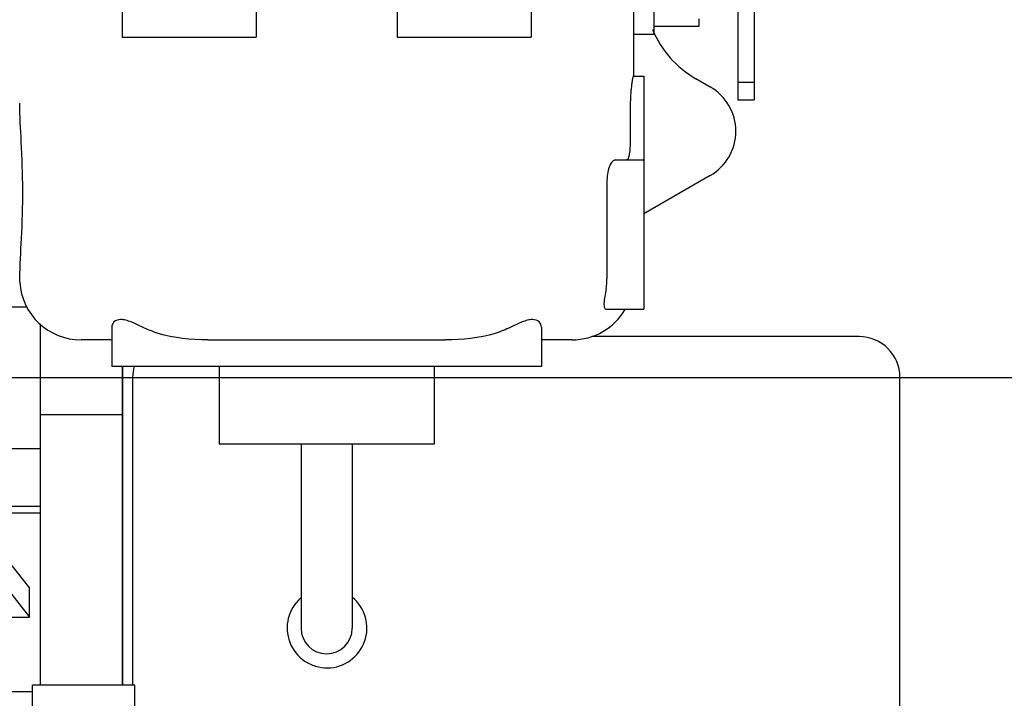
# Model space of a CAD drawing. Header units: millimetres. Extents: x 0 to 1189, y 0 to 841.
# Tile 112 of 135: x 395 to 414, y 684 to 697. Entities that reach past the tile are written whole.
import ezdxf

# ---------------------------------------------------------------- set-up
doc = ezdxf.new("R2010")
doc.units = ezdxf.units.MM
doc.header["$LTSCALE"] = 65.395
doc.linetypes.add('CENTER', pattern=[0.6, 0.375, -0.075, 0.075, -0.075])
for name, color, linetype in [('25007_060000_IMO-2_SKL_PBL182', 7, 'CONTINUOUS'), ('25007_060000_IMO-2_SKL_PBL183', 7, 'CONTINUOUS'), ('25007_060000_IMO-2_SKL_PBL185', 7, 'CONTINUOUS'), ('25007_060000_IMO-2_SKL_PBL187', 7, 'CONTINUOUS'), ('25007_060000_IMO-2_SKL_PBL189', 7, 'CONTINUOUS'), ('25007_060000_IMO-2_SKL_PBL190', 7, 'CONTINUOUS'), ('25007_060000_IMO-2_SKL_PBL191', 7, 'CONTINUOUS'), ('25007_060000_IMO-2_SKL_PBL192', 7, 'CONTINUOUS'), ('25007_060000_IMO-2_SKL_PBL193', 7, 'CONTINUOUS'), ('25007_060000_IMO-2_SKL_PBL194', 7, 'CONTINUOUS'), ('25007_060000_IMO-2_SKL_PBL195', 7, 'CONTINUOUS'), ('25007_060000_IMO-2_SKL_PBL196', 7, 'CONTINUOUS'), ('25007_060000_IMO-2_SKL_PBL197', 7, 'CONTINUOUS'), ('25007_060000_IMO-2_SKL_PBL198', 7, 'CONTINUOUS'), ('25007_060000_IMO-2_SKL_PBL199', 7, 'CONTINUOUS'), ('25007_060000_TLKGS_KGS_V_ABL8', 7, 'CONTINUOUS'), ('25007_061000_TLKGS_KGS_V_ABL50', 7, 'CONTINUOUS'), ('25007_062000_TLKGS_KGS_TL_V_ABL9', 7, 'CONTINUOUS'), ('25007_116500_03_SIMPLE1_A_ABL188', 7, 'CONTINUOUS'), ('25007_153202_48_ABL62', 7, 'CONTINUOUS'), ('25007_153202_48_T1_PBL139', 7, 'CONTINUOUS'), ('25007_153202_48_T2_PBL385', 7, 'CONTINUOUS'), ('25007_452000_10_SIMPLE1_A_ABL169', 7, 'CONTINUOUS'), ('25007_634500_05_SIMPLE1_A_ABL164', 7, 'CONTINUOUS'), ('25007_634500_05_SIMPLE1_T1_A_PBL165', 7, 'CONTINUOUS'), ('25007_641000_05_SIMPLE1_E_ABL51', 7, 'CONTINUOUS'), ('25007_641000_05_SIMPLE1_T2_E_PBL52', 7, 'CONTINUOUS'), ('25007_644000_01_SIMPLE1_C_ABL107', 7, 'CONTINUOUS'), ('25007_644000_02_SIMPLE1_C_ABL147', 7, 'CONTINUOUS'), ('25007_724700_04_SIMPLE1_A_ABL10', 7, 'CONTINUOUS'), ('25007_725500_29_SIMPLE1_X#AF1_ABL14', 7, 'CONTINUOUS'), ('25007_728000_05_SIMPLE1_F_ABL20', 7, 'CONTINUOUS'), ('25007_765000_05_SIMPLE1_T1_X_PBL144', 7, 'CONTINUOUS'), ('25007_765000_05_SIMPLE1_X_ABL137', 7, 'CONTINUOUS'), ('25007_766000_04_SIMPLE1_X_ABL184', 7, 'CONTINUOUS'), ('25007_833000_15_SIMPLE1_D_ABL16', 7, 'CONTINUOUS'), ('25007_833200_01_SIMPLE1_X_ABL12', 7, 'CONTINUOUS'), ('25007_884500_27_SIMPLE1_X_ABL186', 7, 'CONTINUOUS'), ('25097_000000_IMO-2_SKL_PBL201', 7, 'CONTINUOUS'), ('25097_000000_IMO-2_SKL_PBL202', 7, 'CONTINUOUS'), ('25097_000000_IMO-2_SKL_PBL204', 7, 'CONTINUOUS'), ('25097_000000_IMO-2_SKL_PBL205', 7, 'CONTINUOUS'), ('25097_000000_IMO-2_SKL_PBL206', 7, 'CONTINUOUS'), ('25097_000000_IMO-2_SKL_PBL208', 7, 'CONTINUOUS'), ('25097_000000_IMO-2_SKL_PBL211', 7, 'CONTINUOUS'), ('25097_000000_IMO-2_SKL_PBL213', 7, 'CONTINUOUS'), ('25097_000000_TLKGS_MARKETING_ABL3', 7, 'CONTINUOUS'), ('25097_000000_TRENNSTELLEN_TLKGS_PBL203', 7, 'CONTINUOUS'), ('25097_030000_TLKGS_V_ABL4', 7, 'CONTINUOUS'), ('25097_100000_TLKGS_V_ABL179', 7, 'CONTINUOUS'), ('25097_111000_21_SIMPLE1_A_ABL180', 7, 'CONTINUOUS'), ('25097_111000_21_SIMPLE1_T1_A_PBL181', 7, 'CONTINUOUS'), ('25097_111200_24_SIMPLE1_T11_X_PBL2747', 7, 'CONTINUOUS'), ('25097_111200_24_SIMPLE1_T9_X_PBL214', 7, 'CONTINUOUS'), ('25097_111200_24_SIMPLE1_X_ABL207', 7, 'CONTINUOUS'), ('25097_171000_21_SIMPLE1_A_ABL212', 7, 'CONTINUOUS'), ('25097_700000_TLKGS_V_ABL5', 7, 'CONTINUOUS'), ('25097_727000_27_SIMPLE1_B_ABL6', 7, 'CONTINUOUS'), ('25097_727200_01_SIMPLE1_X_ABL200', 7, 'CONTINUOUS'), ('25097_800000_TLKGS_V_ABL209', 7, 'CONTINUOUS'), ('25097_832000_02_SIMPLE1_C_ABL210', 7, 'CONTINUOUS'), ('9M25C_GENSET_KPL_GRUNDRAHMEN_ABL91', 7, 'CONTINUOUS'), ('9M25C_GENSET_KPL_VERROHRUNG_ABL23', 7, 'CONTINUOUS'), ('EN1092-1-01A-DN65_PN16-77_5_PBL379', 7, 'CONTINUOUS'), ('EN1092-1-01A-DN65_PN16-77_5_PBL63', 7, 'CONTINUOUS'), ('LAUTERBACH_SP_RING_2_Q105_50_PBL171', 7, 'CONTINUOUS'), ('N4011-C105X77_PBL172', 7, 'CONTINUOUS'), ('new_view_1_VBL0', 7, 'CONTINUOUS'), ('T-STUECK-S-76_1X2_9-76_1X2_9_PBL103', 7, 'CONTINUOUS')]:
    doc.layers.add(name, color=color, linetype=linetype)

# ---------------------------------------------------------------- blocks, each defined once
blk = doc.blocks.new('25097_000000_IMO-2_SKL_PBL206', base_point=(488.34, 701.1))
at = {"layer": '25097_000000_IMO-2_SKL_PBL206', "color": 40, "linetype": 'Continuous'}
blk.add_line((396.8, 683.98), (396.8, 690.216), dxfattribs=at)
blk = doc.blocks.new('25097_727000_27_SIMPLE1_B_ABL6', base_point=(467.675, 729.393))
at = {"layer": '25097_000000_IMO-2_SKL_PBL206'}
blk.add_blockref('25097_000000_IMO-2_SKL_PBL206', (488.34, 701.1), dxfattribs=at)
blk = doc.blocks.new('25097_000000_IMO-2_SKL_PBL201', base_point=(488.34, 701.1))
at = {"layer": '25097_000000_IMO-2_SKL_PBL201', "color": 40, "linetype": 'Continuous'}
blk.add_line((396.8, 683.98), (396.8, 690.216), dxfattribs=at)
blk = doc.blocks.new('25097_727200_01_SIMPLE1_X_ABL200', base_point=(488.34, 704.3801))
at = {"layer": '25097_000000_IMO-2_SKL_PBL201'}
blk.add_blockref('25097_000000_IMO-2_SKL_PBL201', (488.34, 701.1), dxfattribs=at)
blk = doc.blocks.new('25097_700000_TLKGS_V_ABL5', base_point=(467.675, 729.393))
at = {"layer": '25097_727000_27_SIMPLE1_B_ABL6'}
blk.add_blockref('25097_727000_27_SIMPLE1_B_ABL6', (467.675, 729.393), dxfattribs=at)
at = {"layer": '25097_727200_01_SIMPLE1_X_ABL200'}
blk.add_blockref('25097_727200_01_SIMPLE1_X_ABL200', (488.34, 704.38), dxfattribs=at)
blk = doc.blocks.new('25097_111000_21_SIMPLE1_T1_A_PBL181', base_point=(488.7, 701.1))
at = {"layer": '25097_111000_21_SIMPLE1_T1_A_PBL181', "color": 7, "linetype": 'Continuous'}
blk.add_line((396.8, 690.216), (396.8, 683.98), dxfattribs=at)
blk = doc.blocks.new('25097_000000_IMO-2_SKL_PBL204', base_point=(488.34, 701.1))
at = {"layer": '25097_000000_IMO-2_SKL_PBL204', "color": 40, "linetype": 'Continuous'}
blk.add_line((396.8, 683.98), (396.8, 690.216), dxfattribs=at)
blk = doc.blocks.new('25097_111000_21_SIMPLE1_A_ABL180', base_point=(488.7, 704.38))
at = {"layer": '25097_000000_IMO-2_SKL_PBL204'}
blk.add_blockref('25097_000000_IMO-2_SKL_PBL204', (488.34, 701.1), dxfattribs=at)
at = {"layer": '25097_111000_21_SIMPLE1_T1_A_PBL181'}
blk.add_blockref('25097_111000_21_SIMPLE1_T1_A_PBL181', (488.7, 701.1), dxfattribs=at)
blk = doc.blocks.new('25097_000000_IMO-2_SKL_PBL208', base_point=(488.34, 701.1))
at = {"layer": '25097_000000_IMO-2_SKL_PBL208', "color": 40, "linetype": 'Continuous'}
blk.add_line((396.8, 683.98), (396.8, 690.216), dxfattribs=at)
blk = doc.blocks.new('25097_111200_24_SIMPLE1_T9_X_PBL214', base_point=(404.5, 685.1))
at = {"layer": '25097_111200_24_SIMPLE1_T9_X_PBL214', "color": 7, "linetype": 'Continuous'}
for p, q in [((411.2, 690.8), (405.976, 690.8)), ((397, 690), (397, 683.98)), ((412, 680.2), (412, 690)), ((397.8, 679.4), (404.438, 679.4)), ((407.482, 679.4), (411.2, 679.4))]:
    blk.add_line(p, q, dxfattribs=at)
for centre, start, end in [((411.2, 690), 0, 90), ((397.8, 690), 164.2551, 180), ((411.2, 680.2), 270, 360), ((397.8, 680.2), 197.1917, 270)]:
    blk.add_arc(centre, 0.8, start, end, dxfattribs=at)
blk = doc.blocks.new('25097_111200_24_SIMPLE1_T11_X_PBL2747', base_point=(400.793, 685.694))
at = {"layer": '25097_111200_24_SIMPLE1_T11_X_PBL2747', "color": 7, "linetype": 'Continuous'}
blk.add_arc((400.8, 685.1), 0.78, 131.1334, 50.2932, dxfattribs=at)
blk = doc.blocks.new('25097_111200_24_SIMPLE1_X_ABL207', base_point=(488.34, 701.1))
at = {"layer": '25097_000000_IMO-2_SKL_PBL208'}
blk.add_blockref('25097_000000_IMO-2_SKL_PBL208', (488.34, 701.1), dxfattribs=at)
at = {"layer": '25097_111200_24_SIMPLE1_T11_X_PBL2747'}
blk.add_blockref('25097_111200_24_SIMPLE1_T11_X_PBL2747', (400.793, 685.694), dxfattribs=at)
at = {"layer": '25097_111200_24_SIMPLE1_T9_X_PBL214'}
blk.add_blockref('25097_111200_24_SIMPLE1_T9_X_PBL214', (404.5, 685.1), dxfattribs=at)
blk = doc.blocks.new('25097_000000_IMO-2_SKL_PBL213', base_point=(488.34, 701.1))
at = {"layer": '25097_000000_IMO-2_SKL_PBL213', "color": 40, "linetype": 'Continuous'}
blk.add_line((396.8, 683.98), (396.8, 690.216), dxfattribs=at)
blk = doc.blocks.new('25097_171000_21_SIMPLE1_A_ABL212', base_point=(488.34, 704.38))
at = {"layer": '25097_000000_IMO-2_SKL_PBL213'}
blk.add_blockref('25097_000000_IMO-2_SKL_PBL213', (488.34, 701.1), dxfattribs=at)
blk = doc.blocks.new('25097_100000_TLKGS_V_ABL179', base_point=(488.7, 704.3801))
at = {"layer": '25097_111000_21_SIMPLE1_A_ABL180'}
blk.add_blockref('25097_111000_21_SIMPLE1_A_ABL180', (488.7, 704.3801), dxfattribs=at)
at = {"layer": '25097_111200_24_SIMPLE1_X_ABL207'}
blk.add_blockref('25097_111200_24_SIMPLE1_X_ABL207', (488.34, 701.1), dxfattribs=at)
at = {"layer": '25097_171000_21_SIMPLE1_A_ABL212'}
blk.add_blockref('25097_171000_21_SIMPLE1_A_ABL212', (488.34, 704.3801), dxfattribs=at)
blk = doc.blocks.new('25097_000000_IMO-2_SKL_PBL211', base_point=(488.34, 701.1))
at = {"layer": '25097_000000_IMO-2_SKL_PBL211', "color": 40, "linetype": 'Continuous'}
blk.add_line((396.8, 683.98), (396.8, 690.216), dxfattribs=at)
blk = doc.blocks.new('25097_832000_02_SIMPLE1_C_ABL210', base_point=(488.34, 704.38))
at = {"layer": '25097_000000_IMO-2_SKL_PBL211'}
blk.add_blockref('25097_000000_IMO-2_SKL_PBL211', (488.34, 701.1), dxfattribs=at)
blk = doc.blocks.new('25097_800000_TLKGS_V_ABL209', base_point=(488.34, 704.3801))
at = {"layer": '25097_832000_02_SIMPLE1_C_ABL210'}
blk.add_blockref('25097_832000_02_SIMPLE1_C_ABL210', (488.34, 704.3801), dxfattribs=at)
blk = doc.blocks.new('25097_030000_TLKGS_V_ABL4', base_point=(468.035, 729.393))
at = {"layer": '25097_100000_TLKGS_V_ABL179'}
blk.add_blockref('25097_100000_TLKGS_V_ABL179', (488.7, 704.38), dxfattribs=at)
at = {"layer": '25097_700000_TLKGS_V_ABL5'}
blk.add_blockref('25097_700000_TLKGS_V_ABL5', (467.675, 729.393), dxfattribs=at)
at = {"layer": '25097_800000_TLKGS_V_ABL209'}
blk.add_blockref('25097_800000_TLKGS_V_ABL209', (488.34, 704.38), dxfattribs=at)
blk = doc.blocks.new('25007_060000_IMO-2_SKL_PBL190', base_point=(413.9, 701.1))
at = {"layer": '25007_060000_IMO-2_SKL_PBL190', "color": 40, "linetype": 'Continuous'}
blk.add_line((396.8, 683.98), (396.8, 690.216), dxfattribs=at)
blk = doc.blocks.new('25007_724700_04_SIMPLE1_A_ABL10', base_point=(383.661, 715.421))
at = {"layer": '25007_060000_IMO-2_SKL_PBL190'}
blk.add_blockref('25007_060000_IMO-2_SKL_PBL190', (413.9, 701.1), dxfattribs=at)
blk = doc.blocks.new('25007_060000_IMO-2_SKL_PBL193', base_point=(413.9, 701.1))
at = {"layer": '25007_060000_IMO-2_SKL_PBL193', "color": 40, "linetype": 'Continuous'}
blk.add_line((396.8, 683.98), (396.8, 690.216), dxfattribs=at)
blk = doc.blocks.new('25007_833200_01_SIMPLE1_X_ABL12', base_point=(397.327, 701.1))
at = {"layer": '25007_060000_IMO-2_SKL_PBL193'}
blk.add_blockref('25007_060000_IMO-2_SKL_PBL193', (413.9, 701.1), dxfattribs=at)
blk = doc.blocks.new('25007_060000_IMO-2_SKL_PBL191', base_point=(413.9, 701.1))
at = {"layer": '25007_060000_IMO-2_SKL_PBL191', "color": 40, "linetype": 'Continuous'}
blk.add_line((396.8, 683.98), (396.8, 690.216), dxfattribs=at)
blk = doc.blocks.new('25007_725500_29_SIMPLE1_X#AF1_ABL14', base_point=(391.971, 729.239))
at = {"layer": '25007_060000_IMO-2_SKL_PBL191'}
blk.add_blockref('25007_060000_IMO-2_SKL_PBL191', (413.9, 701.1), dxfattribs=at)
blk = doc.blocks.new('25007_060000_IMO-2_SKL_PBL194', base_point=(413.9, 701.1))
at = {"layer": '25007_060000_IMO-2_SKL_PBL194', "color": 40, "linetype": 'Continuous'}
blk.add_line((396.8, 683.98), (396.8, 690.216), dxfattribs=at)
blk = doc.blocks.new('25007_833000_15_SIMPLE1_D_ABL16', base_point=(398.54, 705.27))
at = {"layer": '25007_060000_IMO-2_SKL_PBL194'}
blk.add_blockref('25007_060000_IMO-2_SKL_PBL194', (413.9, 701.1), dxfattribs=at)
blk = doc.blocks.new('25007_060000_IMO-2_SKL_PBL192', base_point=(413.9, 701.1))
at = {"layer": '25007_060000_IMO-2_SKL_PBL192', "color": 40, "linetype": 'Continuous'}
blk.add_line((396.8, 683.98), (396.8, 690.216), dxfattribs=at)
blk = doc.blocks.new('25007_728000_05_SIMPLE1_F_ABL20', base_point=(398.56, 706.9))
at = {"layer": '25007_060000_IMO-2_SKL_PBL192'}
blk.add_blockref('25007_060000_IMO-2_SKL_PBL192', (413.9, 701.1), dxfattribs=at)
blk = doc.blocks.new('25007_060000_IMO-2_SKL_PBL189', base_point=(413.9, 701.1))
at = {"layer": '25007_060000_IMO-2_SKL_PBL189', "color": 40, "linetype": 'Continuous'}
blk.add_line((396.8, 683.98), (396.8, 690.216), dxfattribs=at)
blk = doc.blocks.new('25007_116500_03_SIMPLE1_A_ABL188', base_point=(413.9, 717.16))
at = {"layer": '25007_060000_IMO-2_SKL_PBL189'}
blk.add_blockref('25007_060000_IMO-2_SKL_PBL189', (413.9, 701.1), dxfattribs=at)
blk = doc.blocks.new('25007_062000_TLKGS_KGS_TL_V_ABL9', base_point=(383.661, 729.239))
at = {"layer": '25007_116500_03_SIMPLE1_A_ABL188'}
blk.add_blockref('25007_116500_03_SIMPLE1_A_ABL188', (413.9, 717.16), dxfattribs=at)
at = {"layer": '25007_724700_04_SIMPLE1_A_ABL10'}
blk.add_blockref('25007_724700_04_SIMPLE1_A_ABL10', (383.661, 715.421), dxfattribs=at)
at = {"layer": '25007_725500_29_SIMPLE1_X#AF1_ABL14'}
blk.add_blockref('25007_725500_29_SIMPLE1_X#AF1_ABL14', (391.971, 729.239), dxfattribs=at)
at = {"layer": '25007_728000_05_SIMPLE1_F_ABL20'}
blk.add_blockref('25007_728000_05_SIMPLE1_F_ABL20', (398.56, 706.9), dxfattribs=at)
at = {"layer": '25007_833000_15_SIMPLE1_D_ABL16'}
blk.add_blockref('25007_833000_15_SIMPLE1_D_ABL16', (398.54, 705.27), dxfattribs=at)
at = {"layer": '25007_833200_01_SIMPLE1_X_ABL12'}
blk.add_blockref('25007_833200_01_SIMPLE1_X_ABL12', (397.327, 701.1), dxfattribs=at)
blk = doc.blocks.new('25007_641000_05_SIMPLE1_T2_E_PBL52', base_point=(386.6, 683.012))
at = {"layer": '25007_641000_05_SIMPLE1_T2_E_PBL52', "color": 7, "linetype": 'Continuous'}
for p, q in [((393.182, 689.389), (392.316, 689.389)), ((393.182, 688.242), (393.182, 689.389)), ((392.062, 689.028), (392.062, 686.44)), ((382.556, 688.716), (380.3, 688.716)), ((393.182, 687.535), (393.182, 688.242)), ((393.182, 688.171), (394.981, 685.881)), ((393.182, 687.605), (394.981, 685.315)), ((393.182, 683.362), (393.182, 687.535)), ((394.281, 686.772), (394.281, 687.478)), ((394.281, 687.478), (394.281, 686.773)), ((395.2, 687.478), (394.281, 687.478)), ((395.2, 687.344), (394.281, 687.344)), ((378.002, 686.398), (378, 682.027)), ((394.981, 685.315), (394.981, 685.881)), ((393.182, 685.315), (394.981, 685.315)), ((394.281, 685.03), (393.182, 685.03)), ((394.281, 683.362), (394.281, 685.03)), ((394.281, 683.362), (394.281, 685.03)), ((395.04, 683.851), (394.281, 683.852)), ((378.499, 681.069), (378.499, 680.555)), ((378.5, 681.068), (378.499, 680.471)), ((378.499, 680.555), (378.499, 677.727)), ((378.499, 678.986), (378.499, 680.471)), ((393.18, 678.313), (393.181, 680.318)), ((394.28, 678.205), (394.281, 680.318)), ((394.28, 680.025), (393.18, 680.025)), ((394.279, 678.437), (394.279, 680.025)), ((378.499, 677.727), (378.499, 678.986)), ((379.64, 678.986), (378.499, 678.986)), ((379.64, 678.703), (378.499, 678.703)), ((395.2, 678.569), (394.28, 678.569)), ((393.179, 677.165), (393.18, 678.313)), ((394.279, 678.437), (393.18, 678.437)), ((394.279, 678.437), (394.279, 676.924)), ((380.52, 678.282), (380.44, 678.282)), ((380.481, 678.249), (380.44, 678.266)), ((380.481, 678.282), (380.481, 678.249)), ((381.979, 678.282), (381.32, 678.282)), ((381.699, 677.726), (381.699, 678.282)), ((381.979, 678.025), (381.979, 678.282)), ((394.279, 676.924), (394.28, 678.205)), ((395.2, 678.204), (394.28, 678.205)), ((395.199, 676.924), (395.2, 678.204)), ((381.979, 677.93), (381.979, 678.025)), ((383.434, 677.929), (381.979, 677.93)), ((379.691, 677.727), (378.499, 677.727)), ((381.699, 677.726), (380.509, 677.727)), ((393.179, 677.165), (392.06, 677.165)), ((391.611, 676.948), (390.2, 676.634)), ((395.199, 676.924), (394.279, 676.924))]:
    blk.add_line(p, q, dxfattribs=at)
for centre, radius, start, end in [((380.102, 686.397), 2.1, 95.5181, 179.9769), ((391.742, 686.687), 0.321, 354.878, 359.9947), ((391.451, 686.441), 0.611, 352.7014, 358.0524), ((391.469, 686.44), 0.594, 358.0689, 359.9913)]:
    blk.add_arc(centre, radius, start, end, dxfattribs=at)
for points, knots in [([(378, 682.027), (378, 681.859), (378.091, 681.501), (378.456, 681.058), (378.993, 680.732), (379.416, 680.613), (379.639, 680.578)], [0, 0, 0, 0, 0.214092, 0.448752, 0.712336, 1, 1, 1, 1]), ([(379.639, 679.387), (379.481, 679.421), (379.184, 679.52), (378.811, 679.768), (378.561, 680.093), (378.499, 680.349), (378.499, 680.471)], [0, 0, 0, 0, 0.286858, 0.549247, 0.784094, 1, 1, 1, 1]), ([(391.977, 677.159), (391.957, 677.133), (391.856, 677.031), (391.718, 676.972), (391.611, 676.948)], [0, 0, 0, 0, 0.22973, 1, 1, 1, 1])]:
    blk.add_open_spline(points, degree=3, knots=knots, dxfattribs=at)
blk = doc.blocks.new('25007_060000_IMO-2_SKL_PBL199', base_point=(413.9, 701.1))
at = {"layer": '25007_060000_IMO-2_SKL_PBL199', "color": 40, "linetype": 'Continuous'}
blk.add_line((396.8, 683.98), (396.8, 690.216), dxfattribs=at)
blk = doc.blocks.new('25007_641000_05_SIMPLE1_E_ABL51', base_point=(404.5, 701.1))
at = {"layer": '25007_060000_IMO-2_SKL_PBL199'}
blk.add_blockref('25007_060000_IMO-2_SKL_PBL199', (413.9, 701.1), dxfattribs=at)
at = {"layer": '25007_641000_05_SIMPLE1_T2_E_PBL52'}
blk.add_blockref('25007_641000_05_SIMPLE1_T2_E_PBL52', (386.6, 683.012), dxfattribs=at)
blk = doc.blocks.new('25007_060000_IMO-2_SKL_PBL196', base_point=(413.9, 701.1))
at = {"layer": '25007_060000_IMO-2_SKL_PBL196', "color": 40, "linetype": 'Continuous'}
blk.add_line((396.8, 683.98), (396.8, 690.216), dxfattribs=at)
blk = doc.blocks.new('25007_644000_01_SIMPLE1_C_ABL107', base_point=(408.74, 701.1))
at = {"layer": '25007_060000_IMO-2_SKL_PBL196'}
blk.add_blockref('25007_060000_IMO-2_SKL_PBL196', (413.9, 701.1), dxfattribs=at)
blk = doc.blocks.new('25007_765000_05_SIMPLE1_T1_X_PBL144', base_point=(401.502, 699.956))
at = {"layer": '25007_765000_05_SIMPLE1_T1_X_PBL144', "color": 7, "linetype": 'Continuous'}
for p, q in [((406.792, 699.916), (406.792, 695.896)), ((407.192, 696.716), (407.192, 698.532)), ((396.792, 697.856), (396.792, 696.656)), ((399.416, 697.856), (399.416, 696.656)), ((402.168, 697.856), (402.168, 696.656)), ((404.792, 697.856), (404.792, 696.656)), ((408.832, 697.816), (408.832, 695.432)), ((409.152, 697.769), (409.152, 695.432)), ((408.072, 696.872), (408.072, 697.016)), ((407.192, 696.872), (408.072, 696.872)), ((396.792, 696.656), (399.416, 696.656)), ((402.168, 696.656), (404.792, 696.656)), ((406.792, 696.716), (407.192, 696.716)), ((406.787, 695.896), (406.992, 695.896)), ((406.992, 695.896), (406.992, 691.336)), ((408.01, 695.845), (408.29, 695.684)), ((408.832, 695.774), (409.152, 695.774)), ((408.832, 695.432), (409.152, 695.432)), ((406.727, 695.256), (406.727, 694.656)), ((406.435, 694.256), (406.992, 694.256)), ((408.292, 693.951), (406.992, 693.2)), ((406.273, 693.856), (406.273, 691.936)), ((394.794, 691.867), (394.793, 691.936)), ((394.932, 691.376), (393.112, 691.376)), ((406.263, 691.336), (406.992, 691.336)), ((396.592, 690.985), (396.592, 690.216)), ((404.992, 690.985), (404.992, 690.216)), ((396.592, 690.736), (395.992, 690.736)), ((398.468, 690.736), (403.116, 690.736)), ((405.592, 690.736), (404.992, 690.736)), ((404.992, 690.216), (396.592, 690.216)), ((398.692, 690.216), (398.692, 688.696)), ((402.892, 690.216), (402.892, 688.696)), ((402.892, 688.696), (398.692, 688.696)), ((400.292, 688.696), (400.292, 685.096)), ((401.292, 688.696), (401.292, 685.096))]:
    blk.add_line(p, q, dxfattribs=at)
for centre, radius, start, end in [((409.007, 697.579), 2, 202.7407, 240.1208), ((407.792, 694.817), 1, 300, 60.1208), ((395.992, 691.936), 1.2, 183.2772, 270), ((405.172, 691.936), 1.101, 349.5171, 359.9832), ((405.592, 691.936), 1.2, 270, 330), ((400.792, 685.096), 0.5, 180, 360)]:
    blk.add_arc(centre, radius, start, end, dxfattribs=at)
for points, knots in [([(406.787, 695.896), (406.783, 695.896), (406.78, 695.872), (406.77, 695.843), (406.761, 695.78), (406.751, 695.704), (406.741, 695.607), (406.73, 695.457), (406.727, 695.338), (406.727, 695.256)], [0, 0, 0, 0, 0.021457, 0.079464, 0.172368, 0.296633, 0.447569, 0.619529, 1, 1, 1, 1]), ([(394.793, 691.936), (394.797, 692.197), (394.836, 692.774), (394.861, 693.666), (394.831, 694.548), (394.792, 695.113), (394.792, 695.365)], [0, 0, 0, 0, 0.228344, 0.505544, 0.779848, 1, 1, 1, 1]), ([(406.727, 694.656), (406.727, 694.605), (406.725, 694.51), (406.711, 694.383), (406.698, 694.303), (406.668, 694.256), (406.654, 694.256)], [0, 0, 0, 0, 0.369969, 0.683428, 0.896842, 1, 1, 1, 1]), ([(406.435, 694.256), (406.413, 694.256), (406.364, 694.222), (406.318, 694.134), (406.282, 694.007), (406.273, 693.909), (406.273, 693.856)], [0, 0, 0, 0, 0.138912, 0.35532, 0.651981, 1, 1, 1, 1]), ([(406.255, 691.736), (406.246, 691.685), (406.229, 691.591), (406.214, 691.479), (406.213, 691.406), (406.219, 691.368), (406.236, 691.341), (406.255, 691.336), (406.263, 691.336)], [0, 0, 0, 0, 0.36337, 0.671268, 0.788492, 0.876534, 0.940755, 1, 1, 1, 1]), ([(397.192, 690.985), (397.119, 691.021), (397.013, 691.074), (396.869, 691.121), (396.755, 691.14), (396.629, 691.11), (396.592, 691.022), (396.592, 690.985)], [0, 0, 0, 0, 0.347239, 0.505692, 0.64327, 0.843606, 1, 1, 1, 1]), ([(404.992, 690.985), (404.992, 691.022), (404.955, 691.11), (404.829, 691.14), (404.715, 691.121), (404.571, 691.074), (404.465, 691.021), (404.392, 690.985)], [0, 0, 0, 0, 0.156394, 0.35673, 0.494307, 0.65276, 1, 1, 1, 1]), ([(398.468, 690.736), (398.141, 690.736), (397.698, 690.777), (397.29, 690.936), (397.192, 690.985)], [0, 0, 0, 0, 0.749494, 1, 1, 1, 1]), ([(404.392, 690.985), (404.294, 690.936), (403.886, 690.777), (403.443, 690.736), (403.116, 690.736)], [0, 0, 0, 0, 0.250506, 1, 1, 1, 1])]:
    blk.add_open_spline(points, degree=3, knots=knots, dxfattribs=at)
blk = doc.blocks.new('25007_060000_IMO-2_SKL_PBL183', base_point=(413.9, 701.1))
at = {"layer": '25007_060000_IMO-2_SKL_PBL183', "color": 40, "linetype": 'Continuous'}
blk.add_line((396.8, 683.98), (396.8, 690.216), dxfattribs=at)
blk = doc.blocks.new('25007_765000_05_SIMPLE1_X_ABL137', base_point=(411.116, 701.1))
at = {"layer": '25007_060000_IMO-2_SKL_PBL183'}
blk.add_blockref('25007_060000_IMO-2_SKL_PBL183', (413.9, 701.1), dxfattribs=at)
at = {"layer": '25007_765000_05_SIMPLE1_T1_X_PBL144'}
blk.add_blockref('25007_765000_05_SIMPLE1_T1_X_PBL144', (401.502, 699.956), dxfattribs=at)
blk = doc.blocks.new('25007_060000_IMO-2_SKL_PBL182', base_point=(413.9, 701.1))
at = {"layer": '25007_060000_IMO-2_SKL_PBL182', "color": 40, "linetype": 'Continuous'}
blk.add_line((396.8, 683.98), (396.8, 690.216), dxfattribs=at)
blk = doc.blocks.new('25007_644000_02_SIMPLE1_C_ABL147', base_point=(408.868, 701.1))
at = {"layer": '25007_060000_IMO-2_SKL_PBL182'}
blk.add_blockref('25007_060000_IMO-2_SKL_PBL182', (413.9, 701.1), dxfattribs=at)
blk = doc.blocks.new('25007_634500_05_SIMPLE1_T1_A_PBL165', base_point=(395.64, 681.488))
at = {"layer": '25007_634500_05_SIMPLE1_T1_A_PBL165', "color": 7, "linetype": 'Continuous'}
for p, q in [((394.48, 687.478), (394.48, 691.376)), ((395.2, 683.98), (395.2, 691.039)), ((396.8, 689.271), (395.2, 689.271)), ((395.2, 688.606), (394.48, 688.606)), ((395.2, 675.072), (395.2, 679.7)), ((394.48, 675.072), (394.48, 676.924)), ((395.2, 671.6), (395.2, 672.672))]:
    blk.add_line(p, q, dxfattribs=at)
blk = doc.blocks.new('25007_060000_IMO-2_SKL_PBL198', base_point=(413.9, 701.1))
at = {"layer": '25007_060000_IMO-2_SKL_PBL198', "color": 40, "linetype": 'Continuous'}
blk.add_line((396.8, 683.98), (396.8, 690.216), dxfattribs=at)
blk = doc.blocks.new('25007_634500_05_SIMPLE1_A_ABL164', base_point=(412.74, 701.1))
at = {"layer": '25007_060000_IMO-2_SKL_PBL198'}
blk.add_blockref('25007_060000_IMO-2_SKL_PBL198', (413.9, 701.1), dxfattribs=at)
at = {"layer": '25007_634500_05_SIMPLE1_T1_A_PBL165'}
blk.add_blockref('25007_634500_05_SIMPLE1_T1_A_PBL165', (395.64, 681.488), dxfattribs=at)
blk = doc.blocks.new('25007_060000_IMO-2_SKL_PBL197', base_point=(413.9, 701.1))
at = {"layer": '25007_060000_IMO-2_SKL_PBL197', "color": 40, "linetype": 'Continuous'}
blk.add_line((396.8, 683.98), (396.8, 690.216), dxfattribs=at)
blk = doc.blocks.new('25007_452000_10_SIMPLE1_A_ABL169', base_point=(412.813, 705.756))
at = {"layer": '25007_060000_IMO-2_SKL_PBL197'}
blk.add_blockref('25007_060000_IMO-2_SKL_PBL197', (413.9, 701.1), dxfattribs=at)
blk = doc.blocks.new('25007_060000_IMO-2_SKL_PBL185', base_point=(413.9, 701.1))
at = {"layer": '25007_060000_IMO-2_SKL_PBL185', "color": 40, "linetype": 'Continuous'}
blk.add_line((396.8, 683.98), (396.8, 690.216), dxfattribs=at)
blk = doc.blocks.new('25007_766000_04_SIMPLE1_X_ABL184', base_point=(413.9, 701.1))
at = {"layer": '25007_060000_IMO-2_SKL_PBL185'}
blk.add_blockref('25007_060000_IMO-2_SKL_PBL185', (413.9, 701.1), dxfattribs=at)
blk = doc.blocks.new('25007_060000_IMO-2_SKL_PBL187', base_point=(413.9, 701.1))
at = {"layer": '25007_060000_IMO-2_SKL_PBL187', "color": 40, "linetype": 'Continuous'}
blk.add_line((396.8, 683.98), (396.8, 690.216), dxfattribs=at)
blk = doc.blocks.new('25007_884500_27_SIMPLE1_X_ABL186', base_point=(423.415, 701.1))
at = {"layer": '25007_060000_IMO-2_SKL_PBL187'}
blk.add_blockref('25007_060000_IMO-2_SKL_PBL187', (413.9, 701.1), dxfattribs=at)
blk = doc.blocks.new('25007_061000_TLKGS_KGS_V_ABL50', base_point=(414.015, 705.756))
at = {"layer": '25007_452000_10_SIMPLE1_A_ABL169'}
blk.add_blockref('25007_452000_10_SIMPLE1_A_ABL169', (412.813, 705.756), dxfattribs=at)
at = {"layer": '25007_634500_05_SIMPLE1_A_ABL164'}
blk.add_blockref('25007_634500_05_SIMPLE1_A_ABL164', (412.74, 701.1), dxfattribs=at)
at = {"layer": '25007_641000_05_SIMPLE1_E_ABL51'}
blk.add_blockref('25007_641000_05_SIMPLE1_E_ABL51', (404.5, 701.1), dxfattribs=at)
at = {"layer": '25007_644000_01_SIMPLE1_C_ABL107'}
blk.add_blockref('25007_644000_01_SIMPLE1_C_ABL107', (408.74, 701.1), dxfattribs=at)
at = {"layer": '25007_644000_02_SIMPLE1_C_ABL147'}
blk.add_blockref('25007_644000_02_SIMPLE1_C_ABL147', (408.868, 701.1), dxfattribs=at)
at = {"layer": '25007_765000_05_SIMPLE1_X_ABL137'}
blk.add_blockref('25007_765000_05_SIMPLE1_X_ABL137', (411.116, 701.1), dxfattribs=at)
at = {"layer": '25007_766000_04_SIMPLE1_X_ABL184'}
blk.add_blockref('25007_766000_04_SIMPLE1_X_ABL184', (413.9, 701.1), dxfattribs=at)
at = {"layer": '25007_884500_27_SIMPLE1_X_ABL186'}
blk.add_blockref('25007_884500_27_SIMPLE1_X_ABL186', (423.415, 701.1), dxfattribs=at)
blk = doc.blocks.new('25007_060000_TLKGS_KGS_V_ABL8', base_point=(393.176, 729.239))
at = {"layer": '25007_061000_TLKGS_KGS_V_ABL50'}
blk.add_blockref('25007_061000_TLKGS_KGS_V_ABL50', (414.015, 705.756), dxfattribs=at)
at = {"layer": '25007_062000_TLKGS_KGS_TL_V_ABL9'}
blk.add_blockref('25007_062000_TLKGS_KGS_TL_V_ABL9', (383.661, 729.239), dxfattribs=at)
blk = doc.blocks.new('25097_000000_TLKGS_MARKETING_ABL3', base_point=(458.801, 729.393))
at = {"layer": '25007_060000_TLKGS_KGS_V_ABL8'}
blk.add_blockref('25007_060000_TLKGS_KGS_V_ABL8', (393.176, 729.239), dxfattribs=at)
at = {"layer": '25097_030000_TLKGS_V_ABL4'}
blk.add_blockref('25097_030000_TLKGS_V_ABL4', (468.035, 729.393), dxfattribs=at)
blk = doc.blocks.new('EN1092-1-01A-DN65_PN16-77_5_PBL63', base_point=(380.92, 681.84))
at = {"layer": 'EN1092-1-01A-DN65_PN16-77_5_PBL63', "color": 7, "linetype": 'Continuous'}
for p, q in [((380.52, 685.54), (380.52, 678.14)), ((380.52, 685.54), (381.32, 685.54)), ((381.32, 685.54), (381.32, 684.891)), ((381.32, 682.891), (381.32, 678.14)), ((380.52, 678.14), (381.32, 678.14))]:
    blk.add_line(p, q, dxfattribs=at)
blk = doc.blocks.new('T-STUECK-S-76_1X2_9-76_1X2_9_PBL103', base_point=(388.901, 681.079))
at = {"layer": 'T-STUECK-S-76_1X2_9-76_1X2_9_PBL103', "color": 7, "linetype": 'Continuous'}
for p, q in [((387.72, 683.362), (391.32, 683.362)), ((391.32, 683.362), (391.32, 680.318)), ((390.563, 680.318), (391.32, 680.318)), ((386.758, 679.16), (386.758, 679.557)), ((389.802, 679.16), (389.802, 679.557))]:
    blk.add_line(p, q, dxfattribs=at)
for centre, start, end in [((390.563, 679.557), 90, 180), ((385.997, 679.557), 360, 50.4428)]:
    blk.add_arc(centre, 0.761, start, end, dxfattribs=at)
blk = doc.blocks.new('25007_153202_48_T1_PBL139', base_point=(393.18, 681.84))
at = {"layer": '25007_153202_48_T1_PBL139', "color": 7, "linetype": 'Continuous'}
for p, q in [((391.32, 680.318), (391.32, 683.362)), ((395.04, 683.362), (391.32, 683.362)), ((395.04, 680.318), (391.32, 680.318))]:
    blk.add_line(p, q, dxfattribs=at)
blk = doc.blocks.new('N4011-C105X77_PBL172', base_point=(395.62, 681.84))
at = {"layer": 'N4011-C105X77_PBL172', "color": 7, "linetype": 'Continuous'}
for p, q in [((395.32, 681.86), (395.32, 681.82)), ((395.92, 681.86), (395.92, 681.82))]:
    blk.add_line(p, q, dxfattribs=at)
blk = doc.blocks.new('EN1092-1-01A-DN65_PN16-77_5_PBL379', base_point=(388.28, 678.6))
at = {"layer": 'EN1092-1-01A-DN65_PN16-77_5_PBL379', "color": 7, "linetype": 'Continuous'}
for p, q in [((388.26, 679), (388.3, 679)), ((388.26, 678.2), (388.3, 678.2))]:
    blk.add_line(p, q, dxfattribs=at)
blk = doc.blocks.new('25007_153202_48_T2_PBL385', base_point=(382.377, 680.318))
at = {"layer": '25007_153202_48_T2_PBL385', "color": 7, "linetype": 'Continuous'}
blk.add_line((383.434, 680.318), (381.32, 680.318), dxfattribs=at)
blk = doc.blocks.new('25007_153202_48_ABL62', base_point=(388.22, 681.84))
at = {"layer": '25007_153202_48_T1_PBL139'}
blk.add_blockref('25007_153202_48_T1_PBL139', (393.18, 681.84), dxfattribs=at)
at = {"layer": '25007_153202_48_T2_PBL385'}
blk.add_blockref('25007_153202_48_T2_PBL385', (382.377, 680.318), dxfattribs=at)
at = {"layer": 'EN1092-1-01A-DN65_PN16-77_5_PBL379'}
blk.add_blockref('EN1092-1-01A-DN65_PN16-77_5_PBL379', (388.28, 678.6), dxfattribs=at)
at = {"layer": 'EN1092-1-01A-DN65_PN16-77_5_PBL63'}
blk.add_blockref('EN1092-1-01A-DN65_PN16-77_5_PBL63', (380.92, 681.84), dxfattribs=at)
at = {"layer": 'N4011-C105X77_PBL172'}
blk.add_blockref('N4011-C105X77_PBL172', (395.62, 681.84), dxfattribs=at)
at = {"layer": 'T-STUECK-S-76_1X2_9-76_1X2_9_PBL103'}
blk.add_blockref('T-STUECK-S-76_1X2_9-76_1X2_9_PBL103', (388.901, 681.079), dxfattribs=at)
blk = doc.blocks.new('LAUTERBACH_SP_RING_2_Q105_50_PBL171', base_point=(396.04, 681.84))
at = {"layer": 'LAUTERBACH_SP_RING_2_Q105_50_PBL171', "color": 7, "linetype": 'Continuous'}
for p, q in [((395.04, 681.86), (395.04, 683.98)), ((397.04, 683.98), (395.04, 683.98)), ((397.04, 681.86), (397.04, 683.98)), ((397.04, 681.86), (395.04, 681.86)), ((395.04, 679.7), (395.04, 681.82)), ((397.04, 681.82), (395.04, 681.82)), ((397.04, 679.7), (397.04, 681.82)), ((397.04, 679.7), (395.04, 679.7))]:
    blk.add_line(p, q, dxfattribs=at)
blk = doc.blocks.new('25007_060000_IMO-2_SKL_PBL195', base_point=(413.9, 701.1))
at = {"layer": '25007_060000_IMO-2_SKL_PBL195', "color": 40, "linetype": 'Continuous'}
blk.add_line((396.8, 683.98), (396.8, 690.216), dxfattribs=at)
blk = doc.blocks.new('9M25C_GENSET_KPL_VERROHRUNG_ABL23', base_point=(510.71, 700.949))
at = {"layer": '25007_060000_IMO-2_SKL_PBL195'}
blk.add_blockref('25007_060000_IMO-2_SKL_PBL195', (413.9, 701.1), dxfattribs=at)
at = {"layer": '25007_153202_48_ABL62'}
blk.add_blockref('25007_153202_48_ABL62', (388.22, 681.84), dxfattribs=at)
at = {"layer": 'LAUTERBACH_SP_RING_2_Q105_50_PBL171'}
blk.add_blockref('LAUTERBACH_SP_RING_2_Q105_50_PBL171', (396.04, 681.84), dxfattribs=at)
blk = doc.blocks.new('25097_000000_IMO-2_SKL_PBL205', base_point=(488.34, 701.1))
at = {"layer": '25097_000000_IMO-2_SKL_PBL205', "color": 40, "linetype": 'Continuous'}
blk.add_line((396.8, 683.98), (396.8, 690.216), dxfattribs=at)
blk = doc.blocks.new('9M25C_GENSET_KPL_GRUNDRAHMEN_ABL91', base_point=(550.2, 685.1))
at = {"layer": '25097_000000_IMO-2_SKL_PBL205'}
blk.add_blockref('25097_000000_IMO-2_SKL_PBL205', (488.34, 701.1), dxfattribs=at)
blk = doc.blocks.new('25097_000000_IMO-2_SKL_PBL202', base_point=(553.06, 706.1))
at = {"layer": '25097_000000_IMO-2_SKL_PBL202', "color": 40, "linetype": 'Continuous'}
blk.add_line((396.8, 683.98), (396.8, 690.216), dxfattribs=at)
at = {"layer": '25097_000000_IMO-2_SKL_PBL202', "color": 2, "linetype": 'CENTER'}
blk.add_line((391.8, 690), (714.32, 690), dxfattribs=at)
blk = doc.blocks.new('25097_000000_TRENNSTELLEN_TLKGS_PBL203', base_point=(488.34, 701.1))
at = {"layer": '25097_000000_TRENNSTELLEN_TLKGS_PBL203', "color": 40, "linetype": 'Continuous'}
blk.add_line((396.8, 683.98), (396.8, 690.216), dxfattribs=at)
blk = doc.blocks.new('NEW_VIEW_1_VBL0', base_point=(526.661, 727.297))
at = {"layer": '25097_000000_IMO-2_SKL_PBL202'}
blk.add_blockref('25097_000000_IMO-2_SKL_PBL202', (553.06, 706.1), dxfattribs=at)
at = {"layer": '25097_000000_TLKGS_MARKETING_ABL3'}
blk.add_blockref('25097_000000_TLKGS_MARKETING_ABL3', (458.801, 729.393), dxfattribs=at)
at = {"layer": '25097_000000_TRENNSTELLEN_TLKGS_PBL203'}
blk.add_blockref('25097_000000_TRENNSTELLEN_TLKGS_PBL203', (488.34, 701.1), dxfattribs=at)
at = {"layer": '9M25C_GENSET_KPL_GRUNDRAHMEN_ABL91'}
blk.add_blockref('9M25C_GENSET_KPL_GRUNDRAHMEN_ABL91', (550.2, 685.1), dxfattribs=at)
at = {"layer": '9M25C_GENSET_KPL_VERROHRUNG_ABL23'}
blk.add_blockref('9M25C_GENSET_KPL_VERROHRUNG_ABL23', (510.71, 700.949), dxfattribs=at)

msp = doc.modelspace()

# ---------------------------------------------------------------- block references
at = {"layer": 'new_view_1_VBL0'}
msp.add_blockref('NEW_VIEW_1_VBL0', (526.66107, 727.29684), dxfattribs=at)

doc.saveas('drawing.dxf')
